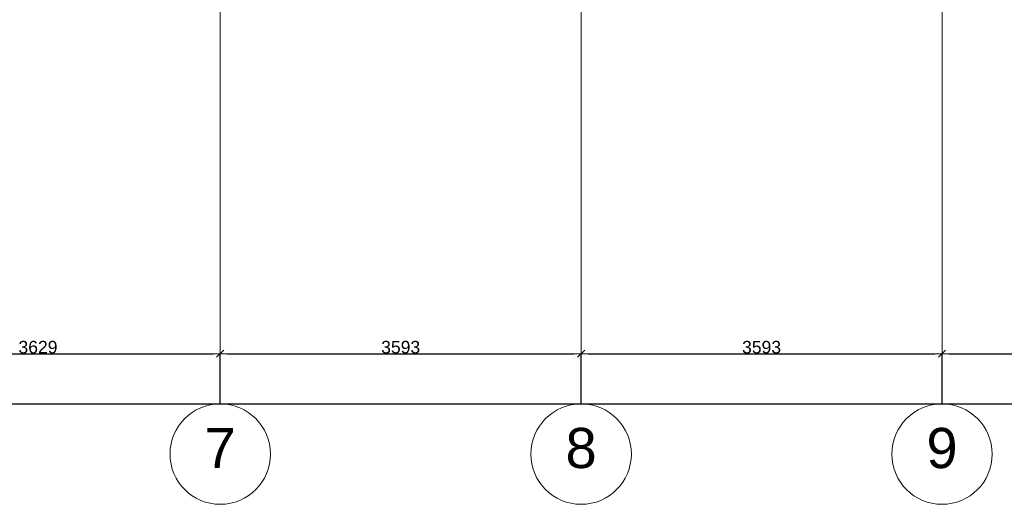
# Model space of a CAD drawing. Extents: x -329828 to 339781, y -55429 to 69176.
# Tile 17 of 140: x -235089 to -225286, y 6597 to 11422. Entities that reach past the tile are written whole.
import ezdxf

# ---------------------------------------------------------------- set-up
doc = ezdxf.new("R2010")
doc.units = 0
doc.header["$LTSCALE"] = 50
doc.linetypes.add('_ .', pattern=[190, 90, -50, 0, -50])
doc.layers.get('0').update_dxf_attribs({"linetype": 'CONTINUOUS'})
doc.layers.get('Defpoints').update_dxf_attribs({"linetype": 'CONTINUOUS'})
for name, color, linetype in [('A Stramien', 7, 'CONTINUOUS'), ('Tekst_dim 1_ 50', 7, 'CONTINUOUS'), ('WM5448--', 1, 'CONTINUOUS')]:
    doc.layers.add(name, color=color, linetype=linetype)
doc.styles.add('GENERATED_STYLE_1', font='ARIAL.TTF')
doc.dimstyles.new('GENERATED_STYLE__1', dxfattribs={"dimtxt": 125, "dimasz": 71.25, "dimexe": 0.18, "dimexo": 0, "dimgap": 0.09, "dimtad": 1, "dimtih": 1, "dimtoh": 1, "dimdec": 0, "dimzin": 0, "dimdsep": 46, "dimtxsty": 'GENERATED_STYLE_1', "dimblk": 'ARROWHEAD_6', "dimblk1": 'ARROWHEAD_6', "dimblk2": 'ARROWHEAD_6', "dimcen": 0.09, "dimclrd": 1, "dimclre": 1, "dimclrt": 2, "dimadec": 1, "dimazin": 0, "dimtfac": 1, "dimtdec": 4, "dimtmove": 0, "dimatfit": 3, "dimfxl": 0, "dimtolj": 1, "dimtzin": 0, "dimarcsym": 0})

# ---------------------------------------------------------------- blocks, each defined once
blk = doc.blocks.new('ARROWHEAD_6')
at = {"color": 0, "linetype": 'Continuous', "lineweight": 0}
for p, q in [((0, 0), (-1, 0)), ((-0.5, -0.5), (0.5, 0.5))]:
    blk.add_line(p, q, dxfattribs=at)
blk = doc.blocks.new('*D1677')
at = {"layer": 'Defpoints', "color": 0, "linetype": 'Continuous', "transparency": 16777216}
for p in [(-345955.6, 57617.2), (-308893.6, 57617.2), (-308893.6, 57617.2)]:
    blk.add_point(p, dxfattribs=at)
at = {"layer": 'Tekst_dim 1_ 50', "color": 1, "linetype": 'Continuous', "lineweight": -2, "transparency": 16777216}
for p, q in [((-345955.6, 57617.2), (-345955.6, 57617.4)), ((-345884.3, 57617.2), (-308964.8, 57617.2)), ((-308893.6, 57617.2), (-308893.6, 57617.4))]:
    blk.add_line(p, q, dxfattribs=at)
at = {"layer": 'Tekst_dim 1_ 50', "color": 1, "linetype": 'Continuous', "lineweight": -2, "transparency": 16777216, "xscale": 71.25, "yscale": 71.25, "zscale": 71.25, "rotation": 180}
blk.add_blockref('ARROWHEAD_6', (-345955.6, 57617.2), dxfattribs=at)
at = {"layer": 'Tekst_dim 1_ 50', "color": 1, "linetype": 'Continuous', "lineweight": -2, "transparency": 16777216, "xscale": 71.25, "yscale": 71.25, "zscale": 71.25}
blk.add_blockref('ARROWHEAD_6', (-308893.6, 57617.2), dxfattribs=at)
at = {"layer": 'Tekst_dim 1_ 50', "color": 2, "linetype": 'Continuous', "lineweight": 0, "transparency": 16777216, "insert": (-327424.6, 57681.2), "char_height": 125, "attachment_point": 5, "style": 'GENERATED_STYLE_1'}
blk.add_mtext('\\A1;37062', dxfattribs=at)
blk = doc.blocks.new('*D1684')
at = {"layer": 'Defpoints', "color": 0, "linetype": 'Continuous', "transparency": 16777216}
for p in [(-323978.6, 58117.2), (-327607.6, 57617.2), (-323978.6, 57617.2)]:
    blk.add_point(p, dxfattribs=at)
at = {"layer": 'Tekst_dim 1_ 50', "color": 1, "linetype": 'Continuous', "lineweight": -2, "transparency": 16777216}
for p, q in [((-327607.6, 57617.2), (-327607.6, 58117.4)), ((-327536.3, 58117.2), (-324049.8, 58117.2)), ((-323978.6, 57617.2), (-323978.6, 58117.4))]:
    blk.add_line(p, q, dxfattribs=at)
at = {"layer": 'Tekst_dim 1_ 50', "color": 1, "linetype": 'Continuous', "lineweight": -2, "transparency": 16777216, "xscale": 71.25, "yscale": 71.25, "zscale": 71.25, "rotation": 180}
blk.add_blockref('ARROWHEAD_6', (-327607.6, 58117.2), dxfattribs=at)
at = {"layer": 'Tekst_dim 1_ 50', "color": 1, "linetype": 'Continuous', "lineweight": -2, "transparency": 16777216, "xscale": 71.25, "yscale": 71.25, "zscale": 71.25}
blk.add_blockref('ARROWHEAD_6', (-323978.6, 58117.2), dxfattribs=at)
at = {"layer": 'Tekst_dim 1_ 50', "color": 2, "linetype": 'Continuous', "lineweight": 0, "transparency": 16777216, "insert": (-325793.1, 58181.2), "char_height": 125, "attachment_point": 5, "style": 'GENERATED_STYLE_1'}
blk.add_mtext('\\A1;3629', dxfattribs=at)
blk = doc.blocks.new('*D1685')
at = {"layer": 'Defpoints', "color": 0, "linetype": 'Continuous', "transparency": 16777216}
for p in [(-320385.6, 58117.2), (-323978.6, 57617.2), (-320385.6, 57617.2)]:
    blk.add_point(p, dxfattribs=at)
at = {"layer": 'Tekst_dim 1_ 50', "color": 1, "linetype": 'Continuous', "lineweight": -2, "transparency": 16777216}
for p, q in [((-323978.6, 57617.2), (-323978.6, 58117.4)), ((-323907.3, 58117.2), (-320456.8, 58117.2)), ((-320385.6, 57617.2), (-320385.6, 58117.4))]:
    blk.add_line(p, q, dxfattribs=at)
at = {"layer": 'Tekst_dim 1_ 50', "color": 1, "linetype": 'Continuous', "lineweight": -2, "transparency": 16777216, "xscale": 71.25, "yscale": 71.25, "zscale": 71.25, "rotation": 180}
blk.add_blockref('ARROWHEAD_6', (-323978.6, 58117.2), dxfattribs=at)
at = {"layer": 'Tekst_dim 1_ 50', "color": 1, "linetype": 'Continuous', "lineweight": -2, "transparency": 16777216, "xscale": 71.25, "yscale": 71.25, "zscale": 71.25}
blk.add_blockref('ARROWHEAD_6', (-320385.6, 58117.2), dxfattribs=at)
at = {"layer": 'Tekst_dim 1_ 50', "color": 2, "linetype": 'Continuous', "lineweight": 0, "transparency": 16777216, "insert": (-322182.1, 58181.2), "char_height": 125, "attachment_point": 5, "style": 'GENERATED_STYLE_1'}
blk.add_mtext('\\A1;3593', dxfattribs=at)
blk = doc.blocks.new('*D1686')
at = {"layer": 'Defpoints', "color": 0, "linetype": 'Continuous', "transparency": 16777216}
for p in [(-316792.6, 58117.2), (-320385.6, 57617.2), (-316792.6, 57617.2)]:
    blk.add_point(p, dxfattribs=at)
at = {"layer": 'Tekst_dim 1_ 50', "color": 1, "linetype": 'Continuous', "lineweight": -2, "transparency": 16777216}
for p, q in [((-320385.6, 57617.2), (-320385.6, 58117.4)), ((-320314.3, 58117.2), (-316863.8, 58117.2)), ((-316792.6, 57617.2), (-316792.6, 58117.4))]:
    blk.add_line(p, q, dxfattribs=at)
at = {"layer": 'Tekst_dim 1_ 50', "color": 1, "linetype": 'Continuous', "lineweight": -2, "transparency": 16777216, "xscale": 71.25, "yscale": 71.25, "zscale": 71.25, "rotation": 180}
blk.add_blockref('ARROWHEAD_6', (-320385.6, 58117.2), dxfattribs=at)
at = {"layer": 'Tekst_dim 1_ 50', "color": 1, "linetype": 'Continuous', "lineweight": -2, "transparency": 16777216, "xscale": 71.25, "yscale": 71.25, "zscale": 71.25}
blk.add_blockref('ARROWHEAD_6', (-316792.6, 58117.2), dxfattribs=at)
at = {"layer": 'Tekst_dim 1_ 50', "color": 2, "linetype": 'Continuous', "lineweight": 0, "transparency": 16777216, "insert": (-318589.1, 58181.2), "char_height": 125, "attachment_point": 5, "style": 'GENERATED_STYLE_1'}
blk.add_mtext('\\A1;3593', dxfattribs=at)
blk = doc.blocks.new('*D1687')
at = {"layer": 'Defpoints', "color": 0, "linetype": 'Continuous', "transparency": 16777216}
for p in [(-313199.6, 58117.2), (-316792.6, 57617.2), (-313199.6, 57617.2)]:
    blk.add_point(p, dxfattribs=at)
at = {"layer": 'Tekst_dim 1_ 50', "color": 1, "linetype": 'Continuous', "lineweight": -2, "transparency": 16777216}
for p, q in [((-316792.6, 57617.2), (-316792.6, 58117.4)), ((-316721.3, 58117.2), (-313270.8, 58117.2)), ((-313199.6, 57617.2), (-313199.6, 58117.4))]:
    blk.add_line(p, q, dxfattribs=at)
at = {"layer": 'Tekst_dim 1_ 50', "color": 1, "linetype": 'Continuous', "lineweight": -2, "transparency": 16777216, "xscale": 71.25, "yscale": 71.25, "zscale": 71.25, "rotation": 180}
blk.add_blockref('ARROWHEAD_6', (-316792.6, 58117.2), dxfattribs=at)
at = {"layer": 'Tekst_dim 1_ 50', "color": 1, "linetype": 'Continuous', "lineweight": -2, "transparency": 16777216, "xscale": 71.25, "yscale": 71.25, "zscale": 71.25}
blk.add_blockref('ARROWHEAD_6', (-313199.6, 58117.2), dxfattribs=at)
at = {"layer": 'Tekst_dim 1_ 50', "color": 2, "linetype": 'Continuous', "lineweight": 0, "transparency": 16777216, "insert": (-314996.1, 58181.2), "char_height": 125, "attachment_point": 5, "style": 'GENERATED_STYLE_1'}
blk.add_mtext('\\A1;3593', dxfattribs=at)
blk = doc.blocks.new('fdsdfh')
at = {"layer": 'A Stramien', "color": 9, "linetype": '_ .', "lineweight": 0, "flags": 128}
for points in [[(-323978.6, 57617.2), (-323978.6, 88255.4)], [(-320385.6, 57617.2), (-320385.6, 88255.4)], [(-316792.6, 57617.2), (-316792.6, 88255.4)]]:
    blk.add_lwpolyline(points, dxfattribs=at)
at = {"layer": 'A Stramien', "color": 9, "linetype": 'Continuous', "lineweight": 0}
for centre in [(-323978.6, 57117.2), (-320385.6, 57117.2), (-316792.6, 57117.2)]:
    blk.add_circle(centre, 500, dxfattribs=at)
at = {"layer": 'A Stramien', "color": 9, "linetype": 'Continuous', "lineweight": 0, "char_height": 400, "attachment_point": 5, "style": 'GENERATED_STYLE_1'}
for s, insert in [('{7}', (-323978.6, 57178.5)), ('{8}', (-320385.6, 57175.2)), ('{9}', (-316792.6, 57175.2))]:
    blk.add_mtext(s, dxfattribs=dict(at, insert=insert))
at = {"layer": 'Tekst_dim 1_ 50', "color": 1, "linetype": 'Continuous', "lineweight": 0}
for base, p1, p2, picture, middle in [((-323978.6, 58117.2), (-327607.6, 57617.2), (-323978.6, 57617.2), '*D1684', (-325793.1, 58181.2)), ((-320385.6, 58117.2), (-323978.6, 57617.2), (-320385.6, 57617.2), '*D1685', (-322182.1, 58181.2)), ((-316792.6, 58117.2), (-320385.6, 57617.2), (-316792.6, 57617.2), '*D1686', (-318589.1, 58181.2)), ((-313199.6, 58117.2), (-316792.6, 57617.2), (-313199.6, 57617.2), '*D1687', (-314996.1, 58181.2)), ((-308893.6, 57617.2), (-345955.6, 57617.2), (-308893.6, 57617.2), '*D1677', (-327424.6, 57681.2))]:
    dim = blk.add_linear_dim(base=base, p1=p1, p2=p2, dimstyle='GENERATED_STYLE__1', dxfattribs=at)
    dim.commit()
    dim.dimension.update_dxf_attribs({"geometry": picture, "text_midpoint": middle})

msp = doc.modelspace()

# ---------------------------------------------------------------- block references
at = {"layer": 'WM5448--'}
msp.add_blockref('fdsdfh', (90886.3, -50020.3), dxfattribs=at)

doc.saveas('drawing.dxf')
